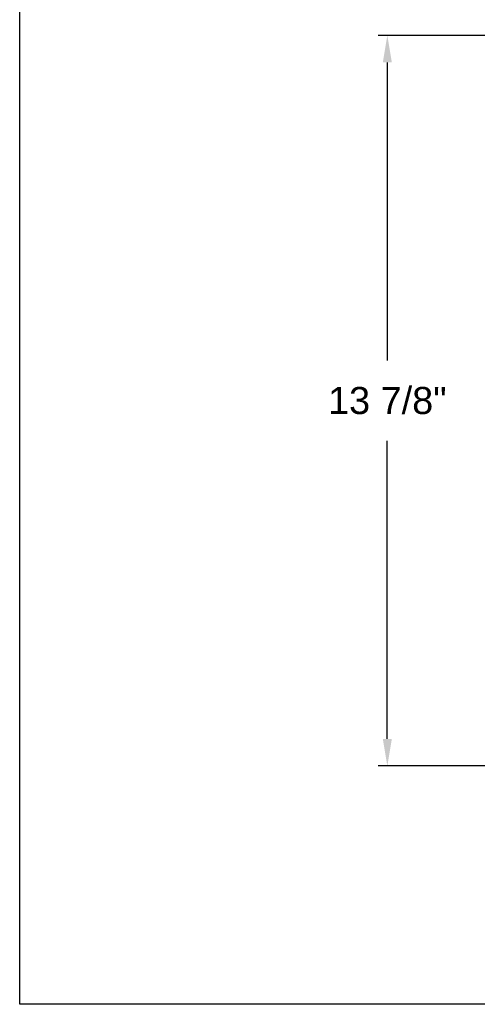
# Model space of a CAD drawing. Header units: inches. Extents: x 144.9 to 238.4, y 214.8 to 247.7.
# Tile 67 of 256: x 144.9 to 146.5, y 234.4 to 237.9. Entities that reach past the tile are written whole.
import ezdxf

# ---------------------------------------------------------------- set-up
doc = ezdxf.new("R2010")
doc.units = ezdxf.units.IN
doc.header["$LTSCALE"] = 0.25
doc.header["$MEASUREMENT"] = 0
doc.layers.add('ANNOTATIONS', color=1, linetype='Continuous')
doc.styles.add('ARIAL', font='arial.ttf', dxfattribs={"height": 0.09375})
doc.dimstyles.new('STANDARD$0', dxfattribs={"dimtxt": 0.09375, "dimasz": 0.09375, "dimexe": 0.03125, "dimexo": 0.046875, "dimgap": 0.09, "dimtad": 0, "dimtih": 1, "dimtoh": 1, "dimdec": 4, "dimzin": 0, "dimdsep": 46, "dimtxsty": 'ARIAL', "dimcen": 0.09, "dimadec": 0, "dimazin": 0, "dimtfac": 1, "dimtdec": 4, "dimtofl": 0, "dimtmove": 0, "dimatfit": 1, "dimfxl": 1, "dimtolj": 1, "dimtzin": 0, "dimarcsym": 0})

# ---------------------------------------------------------------- blocks, each defined once
blk = doc.blocks.new('*D53')
at = {"layer": 'ANNOTATIONS', "color": 0, "lineweight": -2, "transparency": 16777216}
for p, q in [((147.2709, 237.7976), (146.1668, 237.7976)), ((146.198, 237.7039), (146.198, 236.6729)), ((146.198, 235.3648), (146.198, 236.3958)), ((147.3369, 235.2711), (146.1668, 235.2711))]:
    blk.add_line(p, q, dxfattribs=at)
at = {"layer": 'ANNOTATIONS', "color": 0, "transparency": 16777216}
for points in [[(146.1824, 237.7039), (146.2136, 237.7039), (146.198, 237.7976)], [(146.1824, 235.3648), (146.2136, 235.3648), (146.198, 235.2711)]]:
    blk.add_solid(points, dxfattribs=at)
at = {"layer": 'defpoints', "color": 0, "transparency": 16777216}
for p in [(146.198, 237.7976), (147.3177, 237.7976), (147.3838, 235.2711)]:
    blk.add_point(p, dxfattribs=at)
at = {"layer": 'ANNOTATIONS', "color": 0, "transparency": 16777216, "insert": (146.198, 236.5343), "char_height": 0.09375, "attachment_point": 5, "style": 'ARIAL'}
blk.add_mtext('\\A1;13 7/8"', dxfattribs=at)

msp = doc.modelspace()

# ---------------------------------------------------------------- linework, layer by layer
at = {"layer": 'defpoints'}
msp.add_lwpolyline([(165.56148, 234.44685), (144.92558, 234.44685), (144.92558, 247.18196), (165.56148, 247.18196)], close=True, dxfattribs=at)

# ---------------------------------------------------------------- dimensions: what is measured, and where the dimension line sits
at = {"layer": 'ANNOTATIONS'}
dim = msp.add_linear_dim(base=(146.19802, 237.79762), p1=(147.38379, 235.27107), p2=(147.31773, 237.79762), angle=90, text='13 7/8"', dimstyle='STANDARD$0', override={"dimpost": ''}, dxfattribs=at)
dim.commit()
dim.dimension.update_dxf_attribs({"geometry": '*D53', "text_midpoint": (146.19802, 236.53435), "dimtype": 160})

doc.saveas('drawing.dxf')
